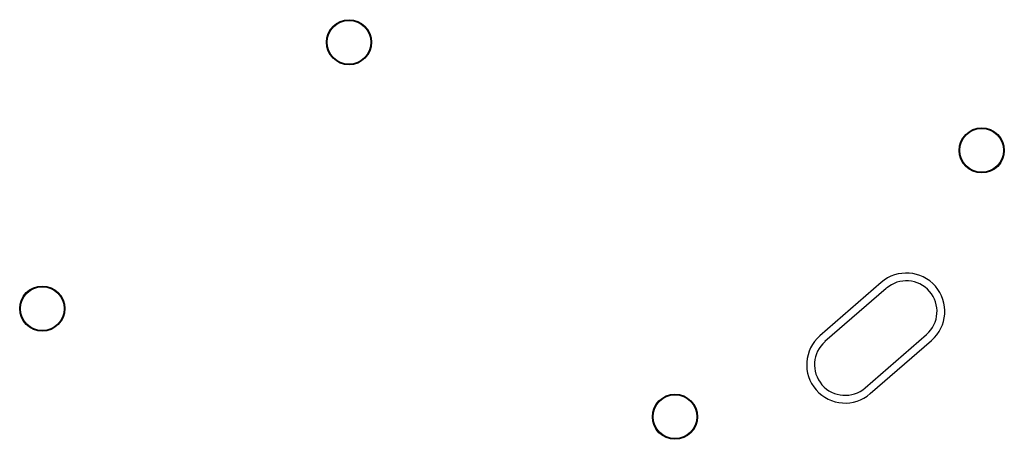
# Model space of a CAD drawing. Header units: millimetres. Extents: x 98667 to 994031, y -2704 to 533009.
# Tile 137 of 153: x 523055 to 544856, y 294461 to 303762. Entities that reach past the tile are written whole.
import ezdxf

# ---------------------------------------------------------------- set-up
doc = ezdxf.new("R2010")
doc.units = ezdxf.units.MM
doc.layers.add('A-COL ENCLOUSER INNER', color=1, linetype='Continuous')
doc.layers.add('A-COL ENCLOUSER OUTER', color=6, linetype='Continuous')
doc.layers.add('A-WALL-PRHT', color=2, linetype='Continuous', lineweight=25)

msp = doc.modelspace()

# ---------------------------------------------------------------- linework, layer by layer
at = {"layer": 'A-COL ENCLOUSER INNER', "color": 251}
for centre, radius in [((530347, 303262), 494), ((530347, 303262), 485), ((544356, 300865), 494), ((544356, 300865), 485), ((523555, 297358), 494), ((523555, 297358), 485), ((537564, 294961), 494), ((537564, 294961), 485)]:
    msp.add_circle(centre, radius, dxfattribs=at)
at = {"layer": 'A-COL ENCLOUSER OUTER', "color": 251}
for centre in [(530347, 303262), (544356, 300865), (523555, 297358), (537564, 294961)]:
    msp.add_circle(centre, 500, dxfattribs=at)
at = {"layer": 'A-WALL-PRHT', "color": 251}
for p, q in [((542131, 297937), (540773, 296756)), ((542244, 297807), (540886, 296627)), ((541775, 295603), (543134, 296784)), ((541888, 295473), (543247, 296654))]:
    msp.add_line(p, q, dxfattribs=at)
for centre, radius, start, end in [((542689, 297296), 850, 311, 131), ((542689, 297296), 678, 311, 131), ((541331, 296115), 850, 131, 311), ((541331, 296115), 678, 131, 311)]:
    msp.add_arc(centre, radius, start, end, dxfattribs=at)

doc.saveas('drawing.dxf')
